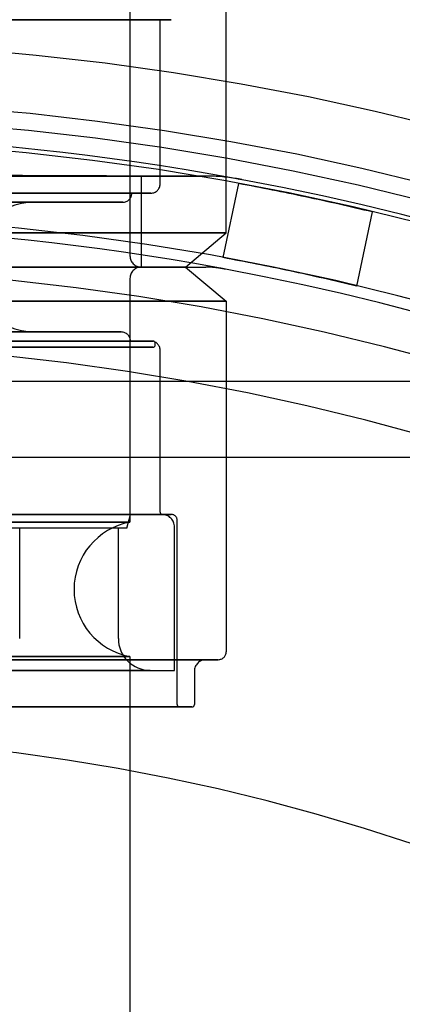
# Model space of a CAD drawing. Extents: x -156717 to 425753, y -51191 to 363295.
# Tile 243 of 256: x 135462 to 135479, y 109830 to 109873. Entities that reach past the tile are written whole.
import ezdxf

# ---------------------------------------------------------------- set-up
doc = ezdxf.new("R2010")
doc.units = 0
doc.header["$LTSCALE"] = 50
doc.linetypes.add('HIDDEN', pattern=[9.525, 6.35, -3.175])
doc.layers.add('DEFAULT_2', color=8, linetype='HIDDEN')

msp = doc.modelspace()

# ---------------------------------------------------------------- linework, layer by layer
at = {"layer": 'DEFAULT_2', "color": 8, "linetype": 'HIDDEN'}
for p, q in [((135471.42673, 109863.98933), (135471.42673, 109879.39157)), ((135467.20112, 109873.70066), (135467.20112, 109862.98918)), ((135468.52371, 109873.36069), (135450.76872, 109873.36069)), ((135461.05222, 109873.36069), (135463.18538, 109873.36069)), ((135463.18538, 109873.36069), (135461.05222, 109873.36069)), ((135463.18538, 109873.36069), (135465.04118, 109873.36069)), ((135465.04118, 109873.36069), (135463.18538, 109873.36069)), ((135465.04118, 109873.36069), (135466.57815, 109873.36069)), ((135466.57815, 109873.36069), (135465.04118, 109873.36069)), ((135466.57815, 109873.36069), (135467.76197, 109873.36069)), ((135467.76197, 109873.36069), (135466.57815, 109873.36069)), ((135467.76197, 109873.36069), (135468.56619, 109873.36069)), ((135468.56619, 109873.36069), (135467.76197, 109873.36069)), ((135468.52381, 109866.13964), (135468.52381, 109873.36069)), ((135468.56619, 109873.36069), (135468.97284, 109873.36069)), ((135468.97284, 109873.36069), (135468.56619, 109873.36069)), ((135468.97284, 109873.36069), (135469.0117, 109873.36069)), ((135469.0117, 109873.36069), (135468.97284, 109873.36069)), ((135431.00652, 109866.48969), (135470.53092, 109866.48969)), ((135467.70109, 109866.48969), (135450.76872, 109866.48969)), ((135460.55541, 109866.53133), (135462.48794, 109866.52549)), ((135463.2796, 109866.48969), (135460.60336, 109866.48969)), ((135462.48794, 109866.52549), (135464.13923, 109866.51965)), ((135464.51995, 109866.48969), (135463.2796, 109866.48969)), ((135464.13923, 109866.51965), (135465.54924, 109866.51406)), ((135470.53092, 109866.48969), (135464.51995, 109866.48969)), ((135465.54924, 109866.51406), (135466.17469, 109866.51139)), ((135466.17469, 109866.51139), (135467.2855, 109866.50638)), ((135467.2855, 109866.50638), (135468.2316, 109866.50183)), ((135467.70119, 109862.48911), (135467.70119, 109866.48969)), ((135468.2316, 109866.50183), (135469.03632, 109866.49776)), ((135469.03632, 109866.49776), (135469.72196, 109866.49414)), ((135469.72196, 109866.49414), (135470.29418, 109866.49101)), ((135470.29418, 109866.49101), (135470.53092, 109866.48969)), ((135471.97203, 109866.15802), (135471.28039, 109862.90411)), ((135471.87633, 109866.37652), (135471.82452, 109866.38604)), ((135471.92138, 109866.36827), (135471.87633, 109866.37652)), ((135471.96375, 109866.3605), (135471.92138, 109866.36827)), ((135471.99044, 109866.35546), (135471.9429, 109866.36413)), ((135471.97457, 109866.3585), (135471.96375, 109866.3605)), ((135471.97533, 109866.35825), (135471.99063, 109866.35541)), ((135471.99063, 109866.35541), (135471.9905, 109866.35544)), ((135467.28353, 109865.73958), (135450.90598, 109865.73958)), ((135460.75339, 109865.73958), (135462.80326, 109865.73958)), ((135462.80326, 109865.73958), (135460.75339, 109865.73958)), ((135462.80326, 109865.73958), (135464.57105, 109865.73958)), ((135464.57105, 109865.73958), (135462.80326, 109865.73958)), ((135464.57105, 109865.73958), (135466.01533, 109865.73958)), ((135466.01533, 109865.73958), (135464.57105, 109865.73958)), ((135466.01533, 109865.73958), (135467.10223, 109865.73958)), ((135467.10223, 109865.73958), (135466.01533, 109865.73958)), ((135467.10223, 109865.73958), (135467.8063, 109865.73958)), ((135467.8063, 109865.73958), (135467.10223, 109865.73958)), ((135467.8063, 109865.73958), (135468.11101, 109865.73958)), ((135468.11101, 109865.73958), (135467.8063, 109865.73958)), ((135468.11101, 109865.73958), (135468.12375, 109865.73958)), ((135468.12375, 109865.73958), (135468.11101, 109865.73958)), ((135462.01148, 109865.33952), (135462.66984, 109865.33952)), ((135462.66984, 109865.33952), (135462.01148, 109865.33952)), ((135462.16364, 109865.33952), (135463.80591, 109865.33952)), ((135463.80591, 109865.33952), (135462.16364, 109865.33952)), ((135462.66984, 109865.33952), (135463.00358, 109865.33952)), ((135463.00358, 109865.33952), (135462.66984, 109865.33952)), ((135463.00358, 109865.33952), (135463.03555, 109865.33952)), ((135463.03555, 109865.33952), (135463.00358, 109865.33952)), ((135463.80591, 109865.33952), (135465.12716, 109865.33952)), ((135465.12716, 109865.33952), (135463.80591, 109865.33952)), ((135465.12716, 109865.33952), (135466.09485, 109865.33952)), ((135466.09485, 109865.33952), (135465.12716, 109865.33952)), ((135466.09485, 109865.33952), (135466.68517, 109865.33952)), ((135466.68517, 109865.33952), (135466.09485, 109865.33952)), ((135466.68517, 109865.33952), (135466.87174, 109865.33952)), ((135466.88357, 109865.33952), (135466.68517, 109865.33952)), ((135466.87174, 109865.33952), (135466.88357, 109865.33952)), ((135477.84177, 109864.91036), (135477.15013, 109861.65646)), ((135467.76993, 109863.98933), (135460.36898, 109863.98933)), ((135460.36898, 109863.98933), (135467.76993, 109863.98933)), ((135471.27611, 109863.98933), (135467.76993, 109863.98933)), ((135467.76993, 109863.98933), (135471.27611, 109863.98933)), ((135469.63884, 109862.48911), (135471.42673, 109863.98933)), ((135471.42673, 109863.98933), (135471.27611, 109863.98933)), ((135471.27611, 109863.98933), (135471.42673, 109863.98933)), ((135431.00652, 109862.48911), (135470.53092, 109862.48911)), ((135450.76872, 109862.48911), (135467.70109, 109862.48911)), ((135450.76872, 109862.48911), (135469.63738, 109862.48911)), ((135469.63501, 109862.48911), (135450.76872, 109862.48911)), ((135460.51029, 109862.48911), (135462.51024, 109862.48911)), ((135462.51024, 109862.48911), (135460.51029, 109862.48911)), ((135460.51029, 109862.48911), (135462.51024, 109862.48911)), ((135462.51024, 109862.48911), (135460.51029, 109862.48911)), ((135463.2796, 109862.48911), (135460.60336, 109862.48911)), ((135462.51024, 109862.48911), (135464.23499, 109862.48911)), ((135464.23499, 109862.48911), (135462.51024, 109862.48911)), ((135462.51024, 109862.48911), (135464.23499, 109862.48911)), ((135464.23499, 109862.48911), (135462.51024, 109862.48911)), ((135464.51995, 109862.48911), (135463.2796, 109862.48911)), ((135464.23499, 109862.48911), (135465.6441, 109862.48911)), ((135465.6441, 109862.48911), (135464.23499, 109862.48911)), ((135464.23499, 109862.48911), (135465.6441, 109862.48911)), ((135465.6441, 109862.48911), (135464.23499, 109862.48911)), ((135464.51995, 109862.48911), (135470.53092, 109862.48911)), ((135465.6441, 109862.48911), (135466.70454, 109862.48911)), ((135466.70454, 109862.48911), (135465.6441, 109862.48911)), ((135465.6441, 109862.48911), (135466.70454, 109862.48911)), ((135466.70454, 109862.48911), (135465.6441, 109862.48911)), ((135466.70454, 109862.48911), (135467.39147, 109862.48911)), ((135467.39147, 109862.48911), (135466.70454, 109862.48911)), ((135466.70454, 109862.48911), (135467.39147, 109862.48911)), ((135467.39147, 109862.48911), (135466.70454, 109862.48911)), ((135467.39147, 109862.48911), (135467.68876, 109862.48911)), ((135467.68876, 109862.48911), (135467.39147, 109862.48911)), ((135467.39147, 109862.48911), (135467.68876, 109862.48911)), ((135467.68876, 109862.48911), (135467.39147, 109862.48911)), ((135467.68876, 109862.48911), (135467.70119, 109862.48911)), ((135467.70119, 109862.48911), (135467.68876, 109862.48911)), ((135467.68876, 109862.48911), (135467.70119, 109862.48911)), ((135467.70119, 109862.48911), (135467.68876, 109862.48911)), ((135469.63647, 109862.48911), (135471.42673, 109860.9869)), ((135471.09135, 109862.45327), (135471.26071, 109862.42198)), ((135471.1858, 109862.43586), (135471.09147, 109862.45321)), ((135471.25074, 109862.42382), (135471.1858, 109862.43586)), ((135471.26071, 109862.42198), (135471.25074, 109862.42382)), ((135467.20112, 109861.98903), (135467.20112, 109851.27755)), ((135467.76993, 109860.9869), (135460.36898, 109860.9869)), ((135460.36898, 109860.9869), (135467.76993, 109860.9869)), ((135471.27611, 109860.9869), (135467.76993, 109860.9869)), ((135467.76993, 109860.9869), (135471.27611, 109860.9869)), ((135471.42673, 109860.9869), (135471.27611, 109860.9869)), ((135471.27611, 109860.9869), (135471.42673, 109860.9869)), ((135471.42673, 109860.9869), (135471.42673, 109845.58664)), ((135462.01148, 109859.63869), (135462.66984, 109859.63869)), ((135462.66984, 109859.63869), (135462.01148, 109859.63869)), ((135463.75443, 109859.63869), (135462.11826, 109859.63869)), ((135462.11973, 109859.63869), (135463.75565, 109859.63869)), ((135462.66984, 109859.63869), (135463.00358, 109859.63869)), ((135463.00358, 109859.63869), (135462.66984, 109859.63869)), ((135463.00358, 109859.63869), (135463.03555, 109859.63869)), ((135463.03555, 109859.63869), (135463.00358, 109859.63869)), ((135465.07082, 109859.63869), (135463.75443, 109859.63869)), ((135463.75565, 109859.63869), (135465.07176, 109859.63869)), ((135466.03501, 109859.63869), (135465.07082, 109859.63869)), ((135465.07176, 109859.63869), (135466.03564, 109859.63869)), ((135466.62325, 109859.63869), (135466.03501, 109859.63869)), ((135466.03564, 109859.63869), (135466.62357, 109859.63869)), ((135466.82106, 109859.63869), (135466.62325, 109859.63869)), ((135466.62357, 109859.63869), (135466.80932, 109859.63869)), ((135466.80932, 109859.63869), (135466.82106, 109859.63869)), ((135466.82106, 109859.63869), (135466.82106, 109859.63869)), ((135450.90727, 109859.23863), (135467.22102, 109859.23863)), ((135460.75339, 109859.23863), (135462.80326, 109859.23863)), ((135462.80326, 109859.23863), (135460.75339, 109859.23863)), ((135460.8023, 109859.23863), (135462.86221, 109859.23863)), ((135462.86221, 109859.23863), (135460.8023, 109859.23863)), ((135462.80326, 109859.23863), (135464.57105, 109859.23863)), ((135464.57105, 109859.23863), (135462.80326, 109859.23863)), ((135462.86221, 109859.23863), (135464.63866, 109859.23863)), ((135464.63866, 109859.23863), (135462.86221, 109859.23863)), ((135464.57105, 109859.23863), (135466.01533, 109859.23863)), ((135466.01533, 109859.23863), (135464.57105, 109859.23863)), ((135464.63866, 109859.23863), (135466.09001, 109859.23863)), ((135466.09001, 109859.23863), (135464.63866, 109859.23863)), ((135466.01533, 109859.23863), (135467.10223, 109859.23863)), ((135467.10223, 109859.23863), (135466.01533, 109859.23863)), ((135466.09001, 109859.23863), (135467.18224, 109859.23863)), ((135467.18224, 109859.23863), (135466.09001, 109859.23863)), ((135467.10223, 109859.23863), (135467.8063, 109859.23863)), ((135467.8063, 109859.23863), (135467.10223, 109859.23863)), ((135467.18224, 109859.23863), (135467.88975, 109859.23863)), ((135467.88975, 109859.23863), (135467.18224, 109859.23863)), ((135467.8063, 109859.23863), (135468.07522, 109859.23863)), ((135468.11101, 109859.23863), (135467.8063, 109859.23863)), ((135467.88975, 109859.23863), (135468.19596, 109859.23863)), ((135468.19596, 109859.23863), (135467.88975, 109859.23863)), ((135468.07522, 109859.23863), (135468.11101, 109859.23863)), ((135468.12375, 109859.23863), (135468.12375, 109859.23863)), ((135468.19596, 109859.23863), (135468.20876, 109859.23863)), ((135468.20876, 109859.23863), (135468.19596, 109859.23863)), ((135468.30878, 109859.06361), (135468.30878, 109859.13862)), ((135460.8023, 109858.96359), (135462.86221, 109858.96359)), ((135462.86221, 109858.96359), (135460.8023, 109858.96359)), ((135462.86221, 109858.96359), (135464.63866, 109858.96359)), ((135464.63866, 109858.96359), (135462.86221, 109858.96359)), ((135464.63866, 109858.96359), (135466.09001, 109858.96359)), ((135466.09001, 109858.96359), (135464.63866, 109858.96359)), ((135466.09001, 109858.96359), (135467.18224, 109858.96359)), ((135467.18224, 109858.96359), (135466.09001, 109858.96359)), ((135467.18224, 109858.96359), (135467.88975, 109858.96359)), ((135467.88975, 109858.96359), (135467.18224, 109858.96359)), ((135467.88975, 109858.96359), (135468.19596, 109858.96359)), ((135468.19596, 109858.96359), (135467.88975, 109858.96359)), ((135468.19596, 109858.96359), (135468.20876, 109858.96359)), ((135468.20876, 109858.96359), (135468.19596, 109858.96359)), ((135468.52381, 109851.71754), (135468.52381, 109858.83858)), ((135498.65359, 109857.46086), (135402.88385, 109857.46086)), ((135394.31863, 109854.12916), (135507.21881, 109854.12916)), ((135467.22612, 109851.61752), (135434.31132, 109851.61752)), ((135461.03246, 109851.61752), (135463.13963, 109851.61752)), ((135463.13963, 109851.61752), (135461.03246, 109851.61752)), ((135461.04109, 109851.61752), (135463.15003, 109851.61752)), ((135463.15003, 109851.61752), (135461.04109, 109851.61752)), ((135461.05222, 109851.61752), (135463.18538, 109851.61752)), ((135463.18538, 109851.61752), (135461.05222, 109851.61752)), ((135463.13963, 109851.61752), (135464.95683, 109851.61752)), ((135464.95683, 109851.61752), (135463.13963, 109851.61752)), ((135463.15003, 109851.61752), (135464.96876, 109851.61752)), ((135464.96876, 109851.61752), (135463.15003, 109851.61752)), ((135463.18538, 109851.61752), (135465.04118, 109851.61752)), ((135465.04118, 109851.61752), (135463.18538, 109851.61752)), ((135464.95683, 109851.61752), (135466.44147, 109851.61752)), ((135466.44147, 109851.61752), (135464.95683, 109851.61752)), ((135464.96876, 109851.61752), (135466.45465, 109851.61752)), ((135466.45465, 109851.61752), (135464.96876, 109851.61752)), ((135465.04118, 109851.61752), (135466.57815, 109851.61752)), ((135466.57815, 109851.61752), (135465.04118, 109851.61752)), ((135466.44147, 109851.61752), (135467.55875, 109851.61752)), ((135467.55875, 109851.61752), (135466.44147, 109851.61752)), ((135466.45465, 109851.61752), (135467.57287, 109851.61752)), ((135467.57287, 109851.61752), (135466.45465, 109851.61752)), ((135466.57815, 109851.61752), (135467.76197, 109851.61752)), ((135467.76197, 109851.61752), (135466.57815, 109851.61752)), ((135467.0711, 109851.01744), (135467.22612, 109851.61752)), ((135467.0711, 109851.01744), (135467.22612, 109851.61752)), ((135467.55875, 109851.61752), (135468.2825, 109851.61752)), ((135468.2825, 109851.61752), (135467.55875, 109851.61752)), ((135467.57287, 109851.61752), (135468.29722, 109851.61752)), ((135468.29722, 109851.61752), (135467.57287, 109851.61752)), ((135467.76197, 109851.61752), (135468.56619, 109851.61752)), ((135468.56619, 109851.61752), (135467.76197, 109851.61752)), ((135468.2825, 109851.61752), (135468.59573, 109851.61752)), ((135468.59573, 109851.61752), (135468.2825, 109851.61752)), ((135468.29722, 109851.61752), (135468.5739, 109851.61752)), ((135468.61072, 109851.61752), (135468.29722, 109851.61752)), ((135468.56619, 109851.61752), (135468.97284, 109851.61752)), ((135468.97284, 109851.61752), (135468.56619, 109851.61752)), ((135468.5739, 109851.61752), (135468.61072, 109851.61752)), ((135468.59573, 109851.61752), (135468.60882, 109851.61752)), ((135468.60882, 109851.61752), (135468.59573, 109851.61752)), ((135468.62382, 109851.61752), (135468.62382, 109851.61752)), ((135468.97284, 109851.61752), (135469.0117, 109851.61752)), ((135469.0117, 109851.61752), (135468.97284, 109851.61752)), ((135469.02388, 109851.61752), (135469.02388, 109851.61752)), ((135469.27392, 109843.2613), (135469.27392, 109851.36749)), ((135467.0711, 109851.01744), (135434.46634, 109851.01744)), ((135464.99959, 109851.27755), (135458.98492, 109851.27755)), ((135458.98492, 109851.27755), (135464.99959, 109851.27755)), ((135463.24246, 109851.01744), (135461.07719, 109851.01744)), ((135462.36041, 109846.16673), (135462.36041, 109851.01744)), ((135465.2058, 109851.01744), (135463.24246, 109851.01744)), ((135467.20112, 109851.27755), (135464.99959, 109851.27755)), ((135464.99959, 109851.27755), (135467.20112, 109851.27755)), ((135466.69101, 109851.01744), (135465.2058, 109851.01744)), ((135466.69104, 109846.16673), (135466.69104, 109851.01744)), ((135469.1589, 109844.76652), (135469.1589, 109851.06744)), ((135464.99959, 109845.37653), (135458.98492, 109845.37653)), ((135458.98492, 109845.37653), (135464.99959, 109845.37653)), ((135467.20112, 109845.37653), (135464.99959, 109845.37653)), ((135464.99959, 109845.37653), (135467.20112, 109845.37653)), ((135467.20112, 109845.37653), (135467.20112, 109828.23411)), ((135460.7078, 109845.23659), (135463.18041, 109845.23659)), ((135463.18041, 109845.23659), (135460.7078, 109845.23659)), ((135461.90155, 109845.23659), (135464.21089, 109845.23659)), ((135464.21089, 109845.23659), (135461.90155, 109845.23659)), ((135463.18041, 109845.23659), (135465.38849, 109845.23659)), ((135465.38849, 109845.23659), (135463.18041, 109845.23659)), ((135464.21089, 109845.23659), (135466.21996, 109845.23659)), ((135466.21996, 109845.23659), (135464.21089, 109845.23659)), ((135465.38849, 109845.23659), (135467.28498, 109845.23659)), ((135467.28498, 109845.23659), (135465.38849, 109845.23659)), ((135466.21996, 109845.23659), (135467.88388, 109845.23659)), ((135467.88388, 109845.23659), (135466.21996, 109845.23659)), ((135467.28498, 109845.23659), (135468.82945, 109845.23659)), ((135468.82945, 109845.23659), (135467.28498, 109845.23659)), ((135467.88388, 109845.23659), (135469.16547, 109845.23659)), ((135469.16547, 109845.23659), (135467.88388, 109845.23659)), ((135468.82945, 109845.23659), (135469.98898, 109845.23659)), ((135469.98898, 109845.23659), (135468.82945, 109845.23659)), ((135469.16547, 109845.23659), (135470.0361, 109845.23659)), ((135470.0361, 109845.23659), (135469.16547, 109845.23659)), ((135469.98898, 109845.23659), (135470.73887, 109845.23659)), ((135470.73887, 109845.23659), (135469.98898, 109845.23659)), ((135470.0361, 109845.23659), (135470.47634, 109845.23659)), ((135470.47634, 109845.23659), (135470.0361, 109845.23659)), ((135470.47634, 109845.23659), (135470.51842, 109845.23659)), ((135470.51842, 109845.23659), (135470.47634, 109845.23659)), ((135470.73887, 109845.23659), (135471.02494, 109845.23659)), ((135471.06313, 109845.23659), (135470.73887, 109845.23659)), ((135471.02494, 109845.23659), (135471.06313, 109845.23659)), ((135450.76872, 109844.76652), (135469.1588, 109844.76652)), ((135462.49586, 109844.76652), (135461.73876, 109844.76652)), ((135461.73876, 109844.76652), (135462.49586, 109844.76652)), ((135463.29039, 109844.76652), (135462.49586, 109844.76652)), ((135462.49586, 109844.76652), (135463.29039, 109844.76652)), ((135464.08252, 109844.76652), (135463.29039, 109844.76652)), ((135463.29039, 109844.76652), (135464.08252, 109844.76652)), ((135464.83252, 109844.76652), (135464.08252, 109844.76652)), ((135464.08252, 109844.76652), (135464.83252, 109844.76652)), ((135465.5028, 109844.76652), (135464.83252, 109844.76652)), ((135464.83252, 109844.76652), (135465.5028, 109844.76652)), ((135466.05973, 109844.76652), (135465.5028, 109844.76652)), ((135465.5028, 109844.76652), (135466.05973, 109844.76652)), ((135466.47539, 109844.76652), (135466.05973, 109844.76652)), ((135466.05973, 109844.76652), (135466.47539, 109844.76652)), ((135466.47539, 109844.76652), (135467.36674, 109844.76652)), ((135467.36674, 109844.76652), (135466.47539, 109844.76652)), ((135467.36674, 109844.76652), (135467.90916, 109844.76652)), ((135467.90916, 109844.76652), (135467.36674, 109844.76652)), ((135467.90916, 109844.76652), (135468.08153, 109844.76652)), ((135468.09125, 109844.76652), (135467.90916, 109844.76652)), ((135468.08153, 109844.76652), (135468.09125, 109844.76652)), ((135470.03153, 109844.73652), (135470.03153, 109843.2613)), ((135461.24941, 109843.16129), (135463.42348, 109843.16129)), ((135463.42348, 109843.16129), (135461.24941, 109843.16129)), ((135461.56351, 109843.16129), (135463.80273, 109843.16129)), ((135463.80273, 109843.16129), (135461.56351, 109843.16129)), ((135463.42348, 109843.16129), (135465.31486, 109843.16129)), ((135465.31486, 109843.16129), (135463.42348, 109843.16129)), ((135463.80273, 109843.16129), (135465.7508, 109843.16129)), ((135465.7508, 109843.16129), (135463.80273, 109843.16129)), ((135465.31486, 109843.16129), (135466.88131, 109843.16129)), ((135466.88131, 109843.16129), (135465.31486, 109843.16129)), ((135465.7508, 109843.16129), (135467.36419, 109843.16129)), ((135467.36419, 109843.16129), (135465.7508, 109843.16129)), ((135466.88131, 109843.16129), (135468.08782, 109843.16129)), ((135468.08782, 109843.16129), (135466.88131, 109843.16129)), ((135467.36419, 109843.16129), (135468.60686, 109843.16129)), ((135468.60686, 109843.16129), (135467.36419, 109843.16129)), ((135468.08782, 109843.16129), (135468.90746, 109843.16129)), ((135468.90746, 109843.16129), (135468.08782, 109843.16129)), ((135468.60686, 109843.16129), (135469.45106, 109843.16129)), ((135469.45106, 109843.16129), (135468.60686, 109843.16129)), ((135468.90746, 109843.16129), (135469.32191, 109843.16129)), ((135469.32191, 109843.16129), (135468.90746, 109843.16129)), ((135469.32191, 109843.16129), (135469.36152, 109843.16129)), ((135469.36152, 109843.16129), (135469.32191, 109843.16129)), ((135469.37393, 109843.16129), (135469.37393, 109843.16129)), ((135469.45106, 109843.16129), (135469.87793, 109843.16129)), ((135469.87793, 109843.16129), (135469.45106, 109843.16129)), ((135469.87793, 109843.16129), (135469.91873, 109843.16129)), ((135469.91873, 109843.16129), (135469.87793, 109843.16129))]:
    msp.add_line(p, q, dxfattribs=at)
for centre, radius, start, end in [((135450.76872, 109751.973), 120.44256, 0, 180), ((135450.76872, 109751.973), 120.44256, 0, 180), ((135450.76872, 109751.973), 117.86718, 0, 180), ((135450.76872, 109751.973), 117.11707, 0, 180), ((135450.76872, 109751.973), 117.11707, 0, 180), ((135450.76872, 109751.973), 116.33446, 79.5723227, 88.1961112), ((135450.76872, 109751.973), 116.13693, 0, 180), ((135470.53092, 109858.48852), 8.00117, 79.489227, 90), ((135470.53092, 109858.48852), 8.00117, 79.489227, 90), ((135468.12375, 109866.13964), 0.40006, 270.000003, 0), ((135450.76872, 109751.973), 116.33446, 79.4968263, 79.5723227), ((135450.76872, 109751.973), 116.13693, 78, 79.4804206), ((135450.76872, 109751.973), 116.33446, 79.4206573, 79.4892267), ((135450.76872, 109751.973), 116.33446, 51.2009843, 79.4206573), ((135466.88357, 109865.73958), 0.40006, 270, 0), ((135463.04551, 109862.33909), 3.00044, 90.000015, 180), ((135450.76872, 109751.973), 116.13693, 76.5195794, 78), ((135450.76872, 109751.973), 112.81144, 0, 180), ((135450.76872, 109751.973), 112.33387, 79.5770731, 88.1998698), ((135463.04551, 109862.63913), 3.00044, 180, 269.99999), ((135467.70119, 109862.98918), 0.50007, 180, 269.999999), ((135450.76872, 109751.973), 112.81144, 78, 79.5240711), ((135450.76872, 109751.973), 110.49111, 0, 180), ((135450.76872, 109751.973), 110.49111, 0, 180), ((135467.70119, 109861.98903), 0.50007, 90, 180), ((135470.53092, 109858.48852), 4.00058, 79.489227, 90), ((135470.53092, 109858.48852), 4.00058, 79.63437, 90), ((135450.76872, 109751.973), 112.33387, 79.4206135, 79.4892267), ((135450.76872, 109751.973), 112.33387, 51.20099, 79.4206135), ((135450.76872, 109751.973), 112.81144, 76.4759289, 78), ((135466.82106, 109859.23863), 0.40006, 0, 90), ((135450.76872, 109751.973), 107.16562, 0, 180), ((135450.76872, 109751.973), 107.16562, 0, 180), ((135468.12375, 109858.83858), 0.40006, 0, 90), ((135468.20876, 109859.13862), 0.10001, 0, 90), ((135468.20876, 109859.06361), 0.10001, 270, 0), ((135468.62382, 109851.71754), 0.10001, 180, 270), ((135468.60882, 109851.06744), 0.55008, 0, 90), ((135469.02388, 109851.36749), 0.25004, 0, 90), ((135467.7462, 109848.32704), 3.00044, 100.466853, 259.533147), ((135468.09125, 109846.16673), 1.4002, 180, 270), ((135471.07668, 109845.58664), 0.35005, 270.000003, 0), ((135470.5316, 109844.73652), 0.50007, 90.00001, 180), ((135469.37393, 109843.2613), 0.10001, 180, 270), ((135469.93151, 109843.2613), 0.10001, 270.000061, 0), ((135450.76872, 109751.973), 89.8881, 0, 180), ((135450.76872, 109751.973), 112.33474, 270.0000139, 51.2012836)]:
    msp.add_arc(centre, radius, start, end, dxfattribs=at)

doc.saveas('drawing.dxf')
